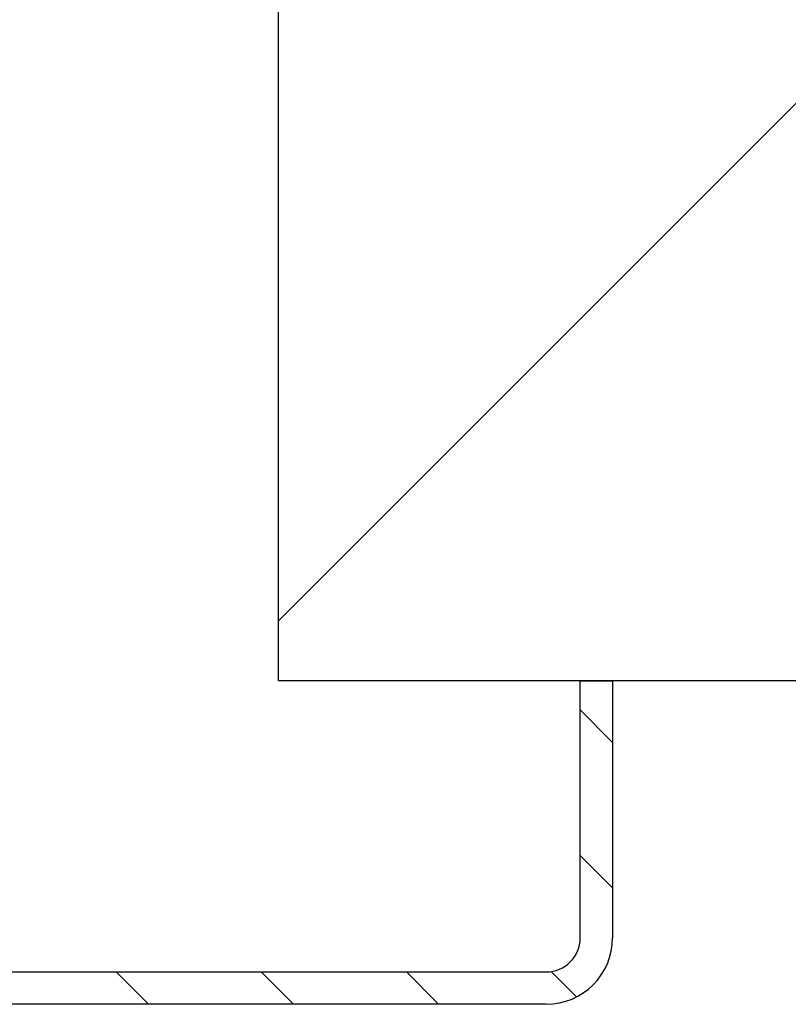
# Model space of a CAD drawing. Header units: millimetres. Extents: x -8500 to 4200, y 0 to 5940.
# Tile 38 of 256: x -7255 to -7220, y 682 to 728. Entities that reach past the tile are written whole.
import ezdxf

# ---------------------------------------------------------------- set-up
doc = ezdxf.new("R2010")
doc.units = ezdxf.units.MM
doc.layers.add('151', color=250, linetype='Continuous')
doc.layers.add('160', color=250, linetype='Continuous')

msp = doc.modelspace()

# ---------------------------------------------------------------- hatches: boundary and pattern name
at = {"layer": '151', "linetype": 'Continuous', "lineweight": -3}
h = msp.add_hatch(dxfattribs=at)
h.set_pattern_fill('ANSI31', color=256, scale=1.5, angle=89.9544, style=0)
h.set_pattern_definition([(134.95437, (-8500, 0), (-3.370277, -3.364913), [])])
edge = h.paths.add_edge_path(flags=0)
edge.add_line((-7231.017, 682.019), (-7279.857, 682.019))
edge.add_arc((-7279.857, 685.099), 3.08, 180, 270, ccw=False)
edge.add_line((-7282.937, 685.099), (-7282.937, 725.439))
edge.add_arc((-7284.517, 725.439), 1.58, 0, 90)
edge.add_line((-7284.517, 727.019), (-7292.47, 727.019))
edge.add_arc((-7292.47, 725.439), 1.58, 90, 185)
edge.add_line((-7294.044, 725.301), (-7293.445, 718.465))
edge.add_arc((-7295.687, 718.269), 2.25, -180, 5, ccw=False)
edge.add_line((-7297.937, 718.269), (-7297.937, 757.939))
edge.add_arc((-7294.857, 757.939), 3.08, 90, 180, ccw=False)
edge.add_line((-7294.857, 761.019), (-7284.517, 761.019))
edge.add_arc((-7284.517, 762.599), 1.58, 270, 360)
edge.add_line((-7282.937, 762.599), (-7282.937, 787.939))
edge.add_arc((-7279.857, 787.939), 3.08, 90, 180, ccw=False)
edge.add_line((-7279.857, 791.019), (-7259.017, 791.019))
edge.add_arc((-7259.017, 787.939), 3.08, 0, 90, ccw=False)
edge.add_line((-7255.937, 787.939), (-7255.937, 781.019))
edge.add_line((-7255.937, 781.019), (-7257.437, 781.019))
edge.add_line((-7257.437, 781.019), (-7257.437, 787.939))
edge.add_arc((-7259.017, 787.939), 1.58, 0, 90)
edge.add_line((-7259.017, 789.519), (-7279.857, 789.519))
edge.add_arc((-7279.857, 787.939), 1.58, 90, 180)
edge.add_line((-7281.437, 787.939), (-7281.437, 762.599))
edge.add_arc((-7284.517, 762.599), 3.08, 270, 360, ccw=False)
edge.add_line((-7284.517, 759.519), (-7294.857, 759.519))
edge.add_arc((-7294.857, 757.939), 1.58, 90, 180)
edge.add_line((-7296.437, 757.939), (-7296.437, 718.269))
edge.add_arc((-7295.687, 718.269), 0.75, 180, 365)
edge.add_line((-7294.94, 718.334), (-7295.538, 725.17))
edge.add_arc((-7292.47, 725.439), 3.08, 90, 185, ccw=False)
edge.add_line((-7292.47, 728.519), (-7284.517, 728.519))
edge.add_arc((-7284.517, 725.439), 3.08, 0, 90, ccw=False)
edge.add_line((-7281.437, 725.439), (-7281.437, 685.099))
edge.add_arc((-7279.857, 685.099), 1.58, 180, 270)
edge.add_line((-7279.857, 683.519), (-7231.017, 683.519))
edge.add_arc((-7231.017, 685.099), 1.58, 270, 360)
edge.add_line((-7229.437, 685.099), (-7229.437, 697.019))
edge.add_line((-7229.437, 697.019), (-7227.937, 697.019))
edge.add_line((-7227.937, 697.019), (-7227.937, 685.099))
edge.add_arc((-7231.017, 685.099), 3.08, 270, 360, ccw=False)
at = {"layer": '160', "linetype": 'Continuous', "lineweight": -3}
h = msp.add_hatch(dxfattribs=at)
h.set_pattern_fill('ANSI31', color=256, scale=15.5, style=0)
h.set_pattern_definition([(45, (-8500, 0), (-34.7985, 34.7985), [])])
h.paths.add_polyline_path([(-7948.437, 697.019), (-8098.437, 697.019), (-8098.437, 885.419), (-7948.437, 885.419)], flags=0)
h.paths.add_polyline_path([(-7093.437, 697.019), (-7243.437, 697.019), (-7243.437, 885.419), (-7093.437, 885.419)], flags=0)

# ---------------------------------------------------------------- linework, layer by layer
at = {"layer": '151', "linetype": 'Continuous', "lineweight": -3}
for p, q in [((-7243.437, 697.019), (-7243.437, 885.419)), ((-7093.437, 697.019), (-7243.437, 697.019)), ((-7229.437, 685.099), (-7229.437, 697.019)), ((-7229.437, 697.019), (-7227.937, 697.019)), ((-7227.937, 697.019), (-7227.937, 685.099)), ((-7279.857, 683.519), (-7231.017, 683.519)), ((-7231.017, 682.019), (-7279.857, 682.019))]:
    msp.add_line(p, q, dxfattribs=at)
for radius in [1.58, 3.08]:
    msp.add_arc((-7231.017, 685.099), radius, 270, 0, dxfattribs=at)

doc.saveas('drawing.dxf')
